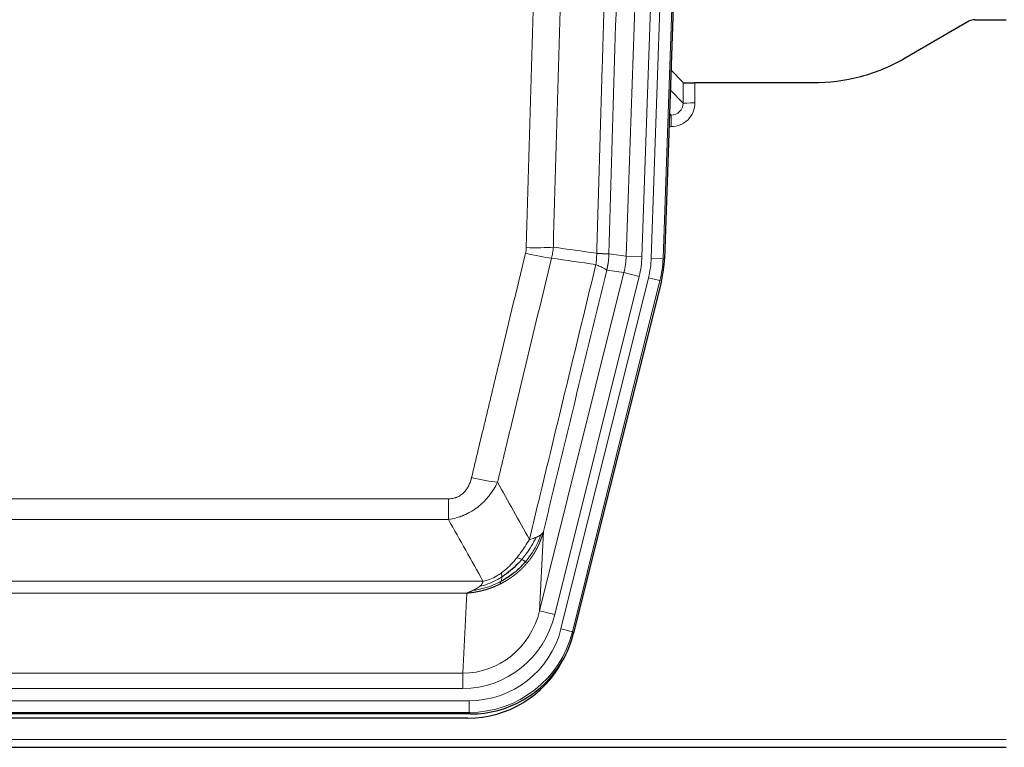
# Model space of a CAD drawing. Header units: inches. Extents: x 0 to 20790, y -12 to 14700.
# Tile 21 of 256: x 3312 to 3561, y 4835 to 5019. Entities that reach past the tile are written whole.
import ezdxf

# ---------------------------------------------------------------- set-up
doc = ezdxf.new("R2010")
doc.units = ezdxf.units.IN
doc.layers.add('1', color=7, linetype='Continuous', true_color=0xffffff)

msp = doc.modelspace()

# ---------------------------------------------------------------- linework, layer by layer
at = {"layer": '1', "color": 110, "linetype": 'Continuous', "lineweight": 13}
for p, q in [((3471.595, 4959.047), (3484.705, 5334.49)), ((3487.7, 5334.386), (3474.589, 4958.943)), ((3465.255, 4959.517), (3478.322, 5333.688)), ((3482.314, 5333.548), (3469.247, 4959.377)), ((3479.667, 4998.261), (3479.657, 5003.492)), ((3482.655, 5003.391), (3482.666, 4998.344)), ((3476.453, 5001.59), (3479.667, 4998.261)), ((3476.232, 4995.254), (3476.675, 4995.254)), ((3476.675, 4995.254), (3476.248, 4995.696)), ((3476.675, 4995.254), (3476.675, 4992.334)), ((3476.675, 4992.334), (3476.13, 4992.334)), ((3460.879, 4960.132), (3465.255, 4959.517)), ((3465.255, 4959.517), (3469.247, 4959.377)), ((3474.589, 4958.943), (3471.595, 4959.047)), ((3474.589, 4958.943), (3474.962, 4958.89)), ((3443.322, 4869.744), (3464.674, 4955.382)), ((3464.674, 4955.382), (3460.323, 4955.993)), ((3464.674, 4955.382), (3468.55, 4954.415)), ((3447.198, 4868.778), (3468.55, 4954.415)), ((3448.723, 4865.151), (3470.897, 4954.086)), ((3473.804, 4953.361), (3451.63, 4864.426)), ((3473.804, 4953.361), (3470.897, 4954.086)), ((3474.178, 4953.308), (3473.804, 4953.361)), ((3214.887, 4898.099), (3420.229, 4898.099)), ((3420.229, 4892.857), (3420.229, 4898.099)), ((3420.229, 4892.857), (3214.887, 4892.857)), ((3444.28, 4889.799), (3443.322, 4869.744)), ((3206.155, 4877.238), (3428.961, 4877.238)), ((3424.848, 4874.209), (3210.268, 4874.209)), ((3423.88, 4853.929), (3424.848, 4874.209)), ((3447.198, 4868.778), (3443.322, 4869.744)), ((3451.63, 4864.426), (3448.723, 4865.151)), ((3451.63, 4864.426), (3451.923, 4864.051)), ((3211.237, 4853.929), (3423.88, 4853.929)), ((3423.88, 4850.066), (3423.88, 4853.929)), ((3423.88, 4850.066), (3211.237, 4850.066)), ((3209.648, 4846.982), (3425.468, 4846.982)), ((3425.468, 4843.986), (3425.468, 4846.982)), ((3425.468, 4843.986), (3209.648, 4843.986)), ((3425.761, 4843.611), (3425.468, 4843.986)), ((3073.558, 4837.126), (3561.558, 4837.126))]:
    msp.add_line(p, q, dxfattribs=at)
at = {"layer": '1', "color": 2, "linetype": 'Continuous', "lineweight": 25}
for p, q in [((3488.08, 5334.536), (3474.962, 4958.89)), ((3552.102, 5019.004), (3535.937, 5009.661)), ((3553.601, 5019.406), (3561.558, 5019.406)), ((3479.657, 5003.492), (3476.629, 5006.627)), ((3512.558, 5003.391), (3482.655, 5003.391)), ((3474.178, 4953.308), (3451.923, 4864.051)), ((3425.761, 4843.611), (3209.355, 4843.611)), ((3425.17, 4842.568), (3209.946, 4842.568)), ((3073.558, 4835.178), (3561.558, 4835.178))]:
    msp.add_line(p, q, dxfattribs=at)
for centre, major_axis, ratio, start_param, end_param in [((3553.604, 5016.401), (0.923, -2.86), 0.9982885, 2.8298327, 3.3530369), ((3482.655, 5003.496), (3, 0), 0.0349646, 3.1753451, 4.712515), ((3447.942, 4959.842, 0), (-26.774, 3.763), 0.9986144, 3.0370169, 3.2461684), ((3425.703, 4870.648, 0), (-16.66, 21.323), 0.9977958, 3.5187977, 3.8037475), ((3425.144, 4869.585), (-16.639, 21.297), 0.9990195, 2.4788434, 3.5628372), ((3425.703, 4870.648, 0), (-16.66, 21.323), 0.9977958, 2.4794378, 3.5187977)]:
    msp.add_ellipse(centre, major_axis=major_axis, ratio=ratio, start_param=start_param, end_param=end_param, dxfattribs=at)
at = {"layer": '1', "color": 110, "linetype": 'Continuous', "lineweight": 13}
for centre, major_axis, ratio, start_param, end_param in [((3476.662, 4998.344), (3.237, -5.067), 0.9977321, 5.7157535, 7.2865499), ((3476.662, 4998.265), (1.726, -2.474), 0.9943829, 5.6754356, 7.2462319), ((3482.666, 4998.265), (-3, -0.006), 0.0261769, 4.7123351, 6.249505), ((3439.738, 4961.431), (-9.719, 2.353), 0.1107863, 1.5976112, 2.3432486), ((3439.925, 4962.836), (-9.996, 0.288), 0.1133347, 1.5740649, 2.3314742), ((3445.229, 4960.223), (19.844, -2.789), 0.9980617, 6.1786096, 6.387761), ((3445.229, 4960.223), (23.799, -3.345), 0.9986144, 6.1786096, 6.387761), ((3447.577, 4959.893, 0), (-23.799, 3.345), 0.9986144, 3.0370169, 3.2461684), ((3447.577, 4959.893), (26.766, -3.762), 0.9989218, 6.1786096, 6.387761), ((3426.076, 4904.856), (9.722, -2.342), 0.1329353, 4.744395, 5.4873531), ((3423.959, 4874.912), (-1.001, -20.961), 0.9530564, 0.0460885, 1.3674009), ((3423.959, 4874.912, 0), (-1.185, -24.82), 0.9658521, 0.0460885, 1.3674009), ((3425.417, 4871.015, 0), (-14.809, 18.954), 0.9977958, 2.4794378, 3.8037475), ((3425.417, 4871.015), (16.651, -21.313), 0.9982842, 5.6210305, 6.9453401)]:
    msp.add_ellipse(centre, major_axis=major_axis, ratio=ratio, start_param=start_param, end_param=end_param, dxfattribs=at)
for points, knots in [([(3457.789, 4960.262), (3457.845, 4962.196), (3457.901, 4964.129), (3458.013, 4967.997), (3458.182, 4973.798), (3458.577, 4987.339), (3458.921, 4998.952), (3459.614, 5022.185), (3460.554, 5053.184), (3462.013, 5099.748), (3463.017, 5130.834), (3463.591, 5148.333), (3463.655, 5150.277), (3463.783, 5154.166), (3463.975, 5160), (3464.427, 5173.613), (3464.818, 5185.283), (3465.147, 5195.01), (3465.213, 5196.955), (3465.345, 5200.846), (3465.543, 5206.682), (3466.008, 5220.299), (3466.411, 5231.97), (3467.222, 5255.311), (3468.32, 5286.429), (3469.447, 5317.541), (3470.019, 5333.096)], [0, 0, 0, 0, 0.015625, 0.015625, 0.03125, 0.0625, 0.125, 0.125, 0.25, 0.375, 0.5, 0.5, 0.515625, 0.515625, 0.53125, 0.5625, 0.625, 0.625, 0.640625, 0.640625, 0.65625, 0.6875, 0.75, 0.75, 0.875, 1, 1, 1, 1]), ([(3473.074, 5331.62), (3472.504, 5316.121), (3471.38, 5285.12), (3470.285, 5254.113), (3469.476, 5230.856), (3469.074, 5219.227), (3468.611, 5205.659), (3468.413, 5199.843), (3468.281, 5195.967), (3468.216, 5194.028), (3467.888, 5184.336), (3467.498, 5172.708), (3467.047, 5159.144), (3466.856, 5153.331), (3466.728, 5149.456), (3466.664, 5147.519), (3466.092, 5130.084), (3465.09, 5099.11), (3463.636, 5052.715), (3462.229, 5006.385), (3461.324, 4975.542), (3460.879, 4960.132)], [0, 0, 0, 0, 0.125, 0.25, 0.25, 0.3125, 0.34375, 0.359375, 0.359375, 0.375, 0.375, 0.4375, 0.46875, 0.484375, 0.484375, 0.5, 0.5, 0.625, 0.75, 0.875, 1, 1, 1, 1]), ([(3439.925, 4961.702), (3440.363, 4976.941), (3441.253, 5007.441), (3442.174, 5037.988), (3442.876, 5060.917), (3443.112, 5068.563), (3443.588, 5083.86), (3443.827, 5091.512), (3444.553, 5114.477), (3445.044, 5129.793), (3445.668, 5148.946), (3445.793, 5152.777), (3446.044, 5160.439), (3446.422, 5171.931), (3446.805, 5183.423), (3447.575, 5206.408), (3448.618, 5237.056), (3450.225, 5283.027), (3451.326, 5313.676), (3451.883, 5329.001)], [0, 0, 0, 0, 0.125, 0.25, 0.25, 0.3125, 0.3125, 0.375, 0.375, 0.5, 0.5, 0.53125, 0.53125, 0.5625, 0.625, 0.625, 0.75, 0.875, 1, 1, 1, 1]), ([(3458.767, 5328.657), (3458.209, 5313.352), (3457.107, 5282.741), (3455.497, 5236.827), (3454.453, 5206.218), (3453.682, 5183.261), (3453.298, 5171.783), (3452.92, 5160.305), (3452.668, 5152.653), (3452.543, 5148.827), (3451.918, 5129.697), (3451.426, 5114.4), (3450.7, 5091.465), (3450.46, 5083.822), (3449.984, 5068.544), (3449.747, 5060.908), (3449.044, 5038.008), (3448.122, 5007.498), (3447.231, 4977.036), (3446.793, 4961.817)], [0, 0, 0, 0, 0.125, 0.25, 0.375, 0.375, 0.4375, 0.46875, 0.46875, 0.5, 0.5, 0.625, 0.625, 0.6875, 0.6875, 0.75, 0.75, 0.875, 1, 1, 1, 1]), ([(3426.076, 4903.489), (3427.21, 4908.217), (3428.346, 4912.946), (3430.618, 4922.407), (3431.755, 4927.139), (3435.171, 4941.34), (3437.452, 4950.813), (3439.738, 4960.291)], [0, 0, 0, 0, 0.25, 0.25, 0.5, 0.5, 1, 1, 1, 1]), ([(3439.925, 4961.702), (3439.918, 4961.464), (3439.899, 4961.227), (3439.837, 4960.757), (3439.794, 4960.523), (3439.738, 4960.291)], [0, 0, 0, 0, 0.5, 0.5, 1, 1, 1, 1]), ([(3457.789, 4960.262), (3457.769, 4959.784), (3457.753, 4959.309), (3457.695, 4958.364), (3457.652, 4957.894), (3457.577, 4957.428)], [0, 0, 0, 0, 0.5, 0.5, 1, 1, 1, 1]), ([(3457.789, 4960.262), (3457.802, 4960.261), (3457.827, 4960.259), (3457.865, 4960.256), (3457.904, 4960.253), (3457.942, 4960.25), (3457.98, 4960.247), (3458.018, 4960.243), (3458.057, 4960.24), (3458.096, 4960.237), (3458.134, 4960.234), (3458.173, 4960.231), (3458.212, 4960.228), (3458.251, 4960.226), (3458.29, 4960.223), (3458.329, 4960.22), (3458.368, 4960.217), (3458.407, 4960.214), (3458.446, 4960.211), (3458.486, 4960.209), (3458.525, 4960.206), (3458.564, 4960.203), (3458.603, 4960.201), (3458.643, 4960.198), (3458.682, 4960.196), (3458.721, 4960.193), (3458.76, 4960.19), (3458.799, 4960.188), (3458.838, 4960.186), (3458.877, 4960.183), (3458.916, 4960.181), (3458.955, 4960.179), (3458.994, 4960.176), (3459.033, 4960.174), (3459.071, 4960.172), (3459.11, 4960.17), (3459.148, 4960.168), (3459.186, 4960.166), (3459.224, 4960.164), (3459.262, 4960.162), (3459.3, 4960.16), (3459.338, 4960.158), (3459.375, 4960.156), (3459.413, 4960.154), (3459.45, 4960.153), (3459.487, 4960.151), (3459.523, 4960.149), (3459.56, 4960.148), (3459.596, 4960.146), (3459.632, 4960.145), (3459.668, 4960.143), (3459.703, 4960.142), (3459.738, 4960.14), (3459.773, 4960.139), (3459.808, 4960.138), (3459.842, 4960.137), (3459.876, 4960.136), (3459.91, 4960.135), (3459.943, 4960.133), (3459.978, 4960.132), (3460.015, 4960.131), (3460.053, 4960.13), (3460.091, 4960.129), (3460.128, 4960.128), (3460.163, 4960.128), (3460.199, 4960.127), (3460.233, 4960.126), (3460.266, 4960.125), (3460.299, 4960.125), (3460.33, 4960.124), (3460.361, 4960.124), (3460.391, 4960.123), (3460.421, 4960.123), (3460.449, 4960.123), (3460.476, 4960.122), (3460.503, 4960.122), (3460.529, 4960.122), (3460.554, 4960.122), (3460.578, 4960.122), (3460.601, 4960.122), (3460.623, 4960.122), (3460.644, 4960.122), (3460.665, 4960.122), (3460.685, 4960.123), (3460.703, 4960.123), (3460.721, 4960.123), (3460.738, 4960.123), (3460.755, 4960.124), (3460.77, 4960.124), (3460.784, 4960.125), (3460.798, 4960.125), (3460.81, 4960.126), (3460.822, 4960.126), (3460.833, 4960.127), (3460.843, 4960.128), (3460.852, 4960.128), (3460.86, 4960.129), (3460.867, 4960.13), (3460.874, 4960.131), (3460.877, 4960.131), (3460.879, 4960.132)], [0, 0, 0, 0, 0.0069372, 0.0139334, 0.0209887, 0.028103, 0.0352764, 0.0425088, 0.0498003, 0.0571509, 0.0645605, 0.0720292, 0.0795569, 0.0871437, 0.0947896, 0.1024945, 0.1102584, 0.1180815, 0.1259636, 0.1339048, 0.141905, 0.1499643, 0.1580827, 0.1662601, 0.1744966, 0.1827922, 0.1911468, 0.1995605, 0.2080333, 0.2165651, 0.225156, 0.233806, 0.2425151, 0.2512832, 0.2601104, 0.2689967, 0.277942, 0.2869465, 0.29601, 0.3051325, 0.3143142, 0.3235549, 0.3328547, 0.3422136, 0.3516315, 0.3611085, 0.3706446, 0.3802398, 0.3898941, 0.3996074, 0.4093798, 0.4192113, 0.4291019, 0.4390515, 0.4490602, 0.459128, 0.4692549, 0.4794409, 0.4896859, 0.4999901, 0.5124905, 0.524991, 0.5374914, 0.5499918, 0.5624922, 0.5749926, 0.587493, 0.5999934, 0.6124937, 0.6249941, 0.6374944, 0.6499948, 0.6624951, 0.6749954, 0.6874957, 0.699996, 0.7124963, 0.7249966, 0.7374968, 0.7499971, 0.7624973, 0.7749976, 0.7874978, 0.799998, 0.8124982, 0.8249984, 0.8374986, 0.8499988, 0.8624989, 0.8749991, 0.8874992, 0.8999993, 0.9124995, 0.9249996, 0.9374997, 0.9499998, 0.9624998, 0.9749999, 0.9875, 1, 1, 1, 1]), ([(3460.879, 4960.132), (3460.878, 4960.119), (3460.877, 4960.072), (3460.874, 4959.969), (3460.867, 4959.803), (3460.855, 4959.574), (3460.836, 4959.28), (3460.808, 4958.924), (3460.766, 4958.505), (3460.722, 4958.147), (3460.684, 4957.871), (3460.658, 4957.7), (3460.632, 4957.533), (3460.605, 4957.371), (3460.578, 4957.213), (3460.55, 4957.06), (3460.522, 4956.911), (3460.494, 4956.767), (3460.465, 4956.627), (3460.436, 4956.492), (3460.408, 4956.361), (3460.379, 4956.234), (3460.351, 4956.112), (3460.332, 4956.033), (3460.323, 4955.993)], [0, 0, 0, 0, 0.0092499, 0.0337179, 0.073404, 0.128308, 0.1984299, 0.2837694, 0.3843264, 0.5001005, 0.5424888, 0.5838484, 0.6241794, 0.6634821, 0.7017567, 0.7390032, 0.7752221, 0.8104134, 0.8445775, 0.8777146, 0.909825, 0.9409091, 0.9709673, 1, 1, 1, 1]), ([(3446.334, 4959.017), (3444.046, 4949.552), (3441.762, 4940.092), (3438.342, 4925.911), (3437.204, 4921.186), (3434.928, 4911.738), (3433.792, 4907.015), (3432.656, 4902.294)], [0, 0, 0, 0, 0.5, 0.5, 0.75, 0.75, 1, 1, 1, 1]), ([(3440.724, 4887.785), (3442.121, 4893.579), (3443.521, 4899.376), (3446.323, 4910.974), (3447.726, 4916.776), (3451.94, 4934.187), (3454.755, 4945.803), (3457.577, 4957.428)], [0, 0, 0, 0, 0.25, 0.25, 0.5, 0.5, 1, 1, 1, 1]), ([(3457.577, 4957.428), (3457.986, 4957.236), (3458.359, 4957.062), (3459.017, 4956.751), (3459.303, 4956.615), (3459.774, 4956.378), (3459.96, 4956.277), (3460.224, 4956.111), (3460.301, 4956.044), (3460.323, 4955.993)], [0, 0, 0, 0, 0.25, 0.25, 0.5, 0.5, 0.75, 0.75, 1, 1, 1, 1]), ([(3460.323, 4955.993), (3457.637, 4944.945), (3454.957, 4933.905), (3450.946, 4917.356), (3449.611, 4911.841), (3446.943, 4900.817), (3445.611, 4895.307), (3444.28, 4889.799)], [0, 0, 0, 0, 0.5, 0.5, 0.75, 0.75, 1, 1, 1, 1]), ([(3426.076, 4903.489), (3426.055, 4903.402), (3426.033, 4903.314), (3425.987, 4903.14), (3425.963, 4903.053), (3425.888, 4902.794), (3425.833, 4902.623), (3425.715, 4902.285), (3425.652, 4902.118), (3425.515, 4901.788), (3425.442, 4901.625), (3425.285, 4901.304), (3425.201, 4901.146), (3425.065, 4900.912), (3425.019, 4900.835), (3424.922, 4900.682), (3424.872, 4900.606), (3424.719, 4900.382), (3424.611, 4900.238), (3424.383, 4899.959), (3424.263, 4899.825), (3424.073, 4899.632), (3423.976, 4899.538), (3423.875, 4899.446), (3423.807, 4899.386), (3423.773, 4899.357), (3423.598, 4899.211), (3423.454, 4899.102), (3423.007, 4898.8), (3422.69, 4898.63), (3422.27, 4898.461), (3422.185, 4898.429), (3422.012, 4898.369), (3421.925, 4898.342), (3421.663, 4898.267), (3421.487, 4898.226), (3421.132, 4898.161), (3420.954, 4898.138), (3420.593, 4898.106), (3420.412, 4898.099), (3420.229, 4898.099)], [0, 0, 0, 0, 0.03125, 0.03125, 0.0625, 0.0625, 0.125, 0.125, 0.1875, 0.1875, 0.25, 0.25, 0.3125, 0.3125, 0.34375, 0.34375, 0.375, 0.375, 0.4375, 0.4375, 0.5, 0.5, 0.53125, 0.546875, 0.546875, 0.5625, 0.5625, 0.625, 0.625, 0.75, 0.75, 0.78125, 0.78125, 0.8125, 0.8125, 0.875, 0.875, 0.9375, 0.9375, 1, 1, 1, 1]), ([(3432.656, 4902.294), (3432.359, 4901.683), (3432.032, 4901.091), (3431.32, 4899.947), (3430.933, 4899.395), (3430.305, 4898.599), (3430.033, 4898.274), (3429.748, 4897.958), (3429.632, 4897.832), (3429.574, 4897.77), (3429.399, 4897.584), (3429.28, 4897.462), (3428.678, 4896.861), (3428.169, 4896.412), (3427.496, 4895.891), (3427.36, 4895.789), (3427.153, 4895.638), (3427.083, 4895.589), (3426.944, 4895.491), (3426.874, 4895.443), (3426.522, 4895.204), (3426.235, 4895.023), (3425.359, 4894.509), (3424.754, 4894.205), (3424.05, 4893.908), (3423.972, 4893.875), (3423.814, 4893.811), (3423.735, 4893.78), (3423.497, 4893.689), (3423.338, 4893.63), (3422.858, 4893.463), (3422.535, 4893.363), (3421.56, 4893.093), (3420.9, 4892.954), (3420.229, 4892.857)], [0, 0, 0, 0, 0.125, 0.125, 0.25, 0.25, 0.3125, 0.328125, 0.328125, 0.34375, 0.34375, 0.375, 0.375, 0.5, 0.5, 0.53125, 0.53125, 0.546875, 0.546875, 0.5625, 0.5625, 0.625, 0.625, 0.75, 0.75, 0.765625, 0.765625, 0.78125, 0.78125, 0.8125, 0.8125, 0.875, 0.875, 1, 1, 1, 1]), ([(3444.28, 4889.799), (3444.274, 4889.776), (3444.262, 4889.731), (3444.244, 4889.662), (3444.226, 4889.594), (3444.208, 4889.526), (3444.189, 4889.459), (3444.17, 4889.392), (3444.151, 4889.325), (3444.132, 4889.258), (3444.113, 4889.192), (3444.093, 4889.126), (3444.074, 4889.06), (3444.054, 4888.995), (3444.034, 4888.929), (3444.014, 4888.865), (3443.994, 4888.8), (3443.973, 4888.736), (3443.953, 4888.672), (3443.932, 4888.608), (3443.911, 4888.545), (3443.89, 4888.482), (3443.869, 4888.419), (3443.848, 4888.356), (3443.827, 4888.294), (3443.805, 4888.232), (3443.784, 4888.171), (3443.762, 4888.109), (3443.74, 4888.048), (3443.718, 4887.988), (3443.696, 4887.927), (3443.674, 4887.867), (3443.651, 4887.807), (3443.629, 4887.748), (3443.607, 4887.688), (3443.584, 4887.629), (3443.561, 4887.571), (3443.538, 4887.512), (3443.515, 4887.454), (3443.492, 4887.396), (3443.469, 4887.339), (3443.446, 4887.282), (3443.423, 4887.225), (3443.399, 4887.168), (3443.376, 4887.112), (3443.352, 4887.056), (3443.329, 4887), (3443.305, 4886.944), (3443.281, 4886.889), (3443.257, 4886.834), (3443.233, 4886.78), (3443.209, 4886.725), (3443.185, 4886.671), (3443.161, 4886.618), (3443.137, 4886.564), (3443.113, 4886.511), (3443.088, 4886.458), (3443.064, 4886.405), (3443.04, 4886.353), (3443.015, 4886.301), (3442.991, 4886.249), (3442.966, 4886.198), (3442.942, 4886.147), (3442.917, 4886.096), (3442.892, 4886.045), (3442.868, 4885.995), (3442.843, 4885.945), (3442.818, 4885.895), (3442.793, 4885.845), (3442.768, 4885.796), (3442.743, 4885.747), (3442.719, 4885.698), (3442.694, 4885.65), (3442.669, 4885.602), (3442.644, 4885.554), (3442.619, 4885.507), (3442.594, 4885.459), (3442.569, 4885.412), (3442.544, 4885.366), (3442.519, 4885.319), (3442.493, 4885.273), (3442.468, 4885.227), (3442.443, 4885.181), (3442.418, 4885.136), (3442.393, 4885.091), (3442.368, 4885.046), (3442.343, 4885.001), (3442.318, 4884.957), (3442.293, 4884.913), (3442.268, 4884.869), (3442.243, 4884.826), (3442.218, 4884.783), (3442.193, 4884.74), (3442.168, 4884.697), (3442.143, 4884.655), (3442.118, 4884.613), (3442.093, 4884.571), (3442.068, 4884.529), (3442.043, 4884.488), (3442.018, 4884.447), (3441.993, 4884.406), (3441.968, 4884.365), (3441.943, 4884.325), (3441.919, 4884.285), (3441.894, 4884.245), (3441.869, 4884.206), (3441.844, 4884.166), (3441.82, 4884.127), (3441.795, 4884.088), (3441.771, 4884.05), (3441.746, 4884.012), (3441.722, 4883.974), (3441.697, 4883.936), (3441.673, 4883.898), (3441.648, 4883.861), (3441.624, 4883.824), (3441.6, 4883.788), (3441.576, 4883.751), (3441.552, 4883.715), (3441.527, 4883.679), (3441.503, 4883.643), (3441.479, 4883.608), (3441.456, 4883.572), (3441.432, 4883.537), (3441.408, 4883.503), (3441.384, 4883.468), (3441.36, 4883.434), (3441.337, 4883.4), (3441.313, 4883.366), (3441.29, 4883.333), (3441.266, 4883.299), (3441.243, 4883.266), (3441.22, 4883.233), (3441.197, 4883.201), (3441.174, 4883.169), (3441.151, 4883.136), (3441.128, 4883.105), (3441.105, 4883.073), (3441.082, 4883.042), (3441.059, 4883.011), (3441.037, 4882.98), (3441.014, 4882.949), (3440.992, 4882.918), (3440.969, 4882.888), (3440.947, 4882.858), (3440.925, 4882.829), (3440.903, 4882.799), (3440.881, 4882.77), (3440.859, 4882.741), (3440.837, 4882.712), (3440.815, 4882.683), (3440.793, 4882.655), (3440.772, 4882.627), (3440.75, 4882.599), (3440.729, 4882.571), (3440.708, 4882.544), (3440.687, 4882.517), (3440.666, 4882.49), (3440.645, 4882.463), (3440.624, 4882.436), (3440.603, 4882.41), (3440.582, 4882.384), (3440.562, 4882.358), (3440.541, 4882.332), (3440.521, 4882.307), (3440.501, 4882.281), (3440.481, 4882.256), (3440.461, 4882.231), (3440.441, 4882.207), (3440.421, 4882.183), (3440.401, 4882.158), (3440.382, 4882.134), (3440.362, 4882.111), (3440.343, 4882.087), (3440.324, 4882.064), (3440.305, 4882.041), (3440.286, 4882.018), (3440.267, 4881.995), (3440.255, 4881.98), (3440.248, 4881.973)], [0, 0, 0, 0, 0.0080212, 0.0160154, 0.0239827, 0.0319231, 0.0398365, 0.0477229, 0.0555824, 0.0634149, 0.0712205, 0.0789992, 0.0867509, 0.0944756, 0.1021734, 0.1098443, 0.1174881, 0.1251051, 0.1326951, 0.1402581, 0.1477942, 0.1553034, 0.1627856, 0.1702408, 0.1776691, 0.1850704, 0.1924448, 0.1997923, 0.2071128, 0.2144063, 0.2216729, 0.2289126, 0.2361253, 0.243311, 0.2504698, 0.2576016, 0.2647065, 0.2717845, 0.2788355, 0.2858595, 0.2928566, 0.2998268, 0.30677, 0.3136862, 0.3205755, 0.3274379, 0.3342733, 0.3410817, 0.3478632, 0.3546178, 0.3613454, 0.3680461, 0.3747198, 0.3813665, 0.3879863, 0.3945792, 0.4011451, 0.4076841, 0.4141961, 0.4206811, 0.4271393, 0.4335704, 0.4399746, 0.4463519, 0.4527022, 0.4590256, 0.465322, 0.4715915, 0.477834, 0.4840496, 0.4902382, 0.4963999, 0.5025346, 0.5086424, 0.5147232, 0.5207771, 0.526804, 0.532804, 0.5387771, 0.5447232, 0.5506423, 0.5565345, 0.5623997, 0.568238, 0.5740494, 0.5798338, 0.5855912, 0.5913217, 0.5970253, 0.6027019, 0.6083515, 0.6139742, 0.61957, 0.6251388, 0.6306807, 0.6361956, 0.6416836, 0.6471446, 0.6525787, 0.6579858, 0.663366, 0.6687192, 0.6740455, 0.6793448, 0.6846172, 0.6898627, 0.6950812, 0.7002727, 0.7054373, 0.710575, 0.7156857, 0.7207694, 0.7258262, 0.7308561, 0.735859, 0.740835, 0.745784, 0.7507061, 0.7556012, 0.7604694, 0.7653107, 0.7701249, 0.7749123, 0.7796727, 0.7844061, 0.7891127, 0.7937922, 0.7984448, 0.8030705, 0.8076692, 0.812241, 0.8167858, 0.8213037, 0.8257947, 0.8302587, 0.8346957, 0.8391058, 0.843489, 0.8478452, 0.8521745, 0.8564768, 0.8607522, 0.8650006, 0.8692221, 0.8734166, 0.8775842, 0.8817249, 0.8858386, 0.8899254, 0.8939852, 0.8980181, 0.902024, 0.906003, 0.909955, 0.9138802, 0.9177783, 0.9216495, 0.9254938, 0.9293111, 0.9331015, 0.936865, 0.9406015, 0.944311, 0.9479937, 0.9516493, 0.9552781, 0.9588799, 0.9624547, 0.9660026, 0.9695236, 0.9730176, 0.9764847, 0.9799249, 0.9833381, 0.9867243, 0.9900837, 0.993416, 0.9967215, 1, 1, 1, 1]), ([(3444.28, 4889.799), (3444.196, 4889.59), (3444.054, 4889.391), (3443.791, 4889.139), (3443.719, 4889.077), (3443.641, 4889.016)], [0, 0, 0, 0, 0.75, 0.75, 1, 1, 1, 1]), ([(3440.724, 4887.785), (3440.03, 4886.645), (3439.264, 4885.456), (3438.137, 4883.926), (3437.847, 4883.549), (3437.548, 4883.178)], [0, 0, 0, 0, 0.75, 0.75, 1, 1, 1, 1]), ([(3442.431, 4888.344), (3441.732, 4886.879), (3440.861, 4885.424), (3439.501, 4883.606), (3439.144, 4883.161), (3438.772, 4882.73)], [0, 0, 0, 0, 0.75, 0.75, 1, 1, 1, 1]), ([(3443.641, 4889.016), (3443.029, 4887.204), (3442.133, 4885.425), (3440.603, 4883.242), (3440.193, 4882.713), (3439.758, 4882.202)], [0, 0, 0, 0, 0.75, 0.75, 1, 1, 1, 1]), ([(3442.431, 4888.344), (3442.308, 4888.293), (3442.18, 4888.243), (3441.847, 4888.121), (3441.637, 4888.05), (3441.195, 4887.914), (3440.964, 4887.848), (3440.724, 4887.785)], [0, 0, 0, 0, 0.25, 0.25, 0.625, 0.625, 1, 1, 1, 1]), ([(3443.641, 4889.016), (3443.602, 4888.986), (3443.562, 4888.956), (3443.394, 4888.837), (3443.255, 4888.75), (3442.952, 4888.582), (3442.787, 4888.501), (3442.552, 4888.396), (3442.492, 4888.37), (3442.431, 4888.344)], [0, 0, 0, 0, 0.125, 0.125, 0.5, 0.5, 0.875, 0.875, 1, 1, 1, 1]), ([(3437.548, 4883.178), (3437.399, 4882.993), (3437.247, 4882.81), (3436.633, 4882.087), (3436.153, 4881.565), (3435.159, 4880.584), (3434.645, 4880.125), (3433.938, 4879.566), (3433.759, 4879.431), (3433.579, 4879.3)], [0, 0, 0, 0, 0.125, 0.125, 0.5, 0.5, 0.875, 0.875, 1, 1, 1, 1]), ([(3438.772, 4882.73), (3438.674, 4882.778), (3438.572, 4882.826), (3438.315, 4882.94), (3438.158, 4883.004), (3437.847, 4883.11), (3437.694, 4883.153), (3437.548, 4883.178)], [0, 0, 0, 0, 0.25, 0.25, 0.625, 0.625, 1, 1, 1, 1]), ([(3439.758, 4882.202), (3439.727, 4882.22), (3439.695, 4882.238), (3439.561, 4882.312), (3439.448, 4882.375), (3439.198, 4882.511), (3439.062, 4882.584), (3438.87, 4882.681), (3438.822, 4882.705), (3438.772, 4882.73)], [0, 0, 0, 0, 0.125, 0.125, 0.5, 0.5, 0.875, 0.875, 1, 1, 1, 1]), ([(3440.248, 4881.973), (3440.234, 4881.955), (3440.204, 4881.92), (3440.16, 4881.867), (3440.116, 4881.815), (3440.071, 4881.763), (3440.027, 4881.711), (3439.982, 4881.66), (3439.937, 4881.608), (3439.893, 4881.557), (3439.848, 4881.506), (3439.803, 4881.456), (3439.758, 4881.405), (3439.712, 4881.355), (3439.667, 4881.305), (3439.622, 4881.255), (3439.576, 4881.205), (3439.53, 4881.156), (3439.485, 4881.107), (3439.439, 4881.058), (3439.393, 4881.009), (3439.347, 4880.961), (3439.301, 4880.912), (3439.255, 4880.864), (3439.209, 4880.816), (3439.162, 4880.769), (3439.116, 4880.721), (3439.069, 4880.674), (3439.023, 4880.627), (3438.976, 4880.58), (3438.93, 4880.534), (3438.883, 4880.488), (3438.836, 4880.442), (3438.789, 4880.396), (3438.742, 4880.35), (3438.695, 4880.305), (3438.648, 4880.259), (3438.601, 4880.214), (3438.553, 4880.169), (3438.506, 4880.125), (3438.459, 4880.08), (3438.411, 4880.036), (3438.364, 4879.992), (3438.316, 4879.949), (3438.269, 4879.905), (3438.221, 4879.862), (3438.173, 4879.819), (3438.125, 4879.776), (3438.077, 4879.733), (3438.03, 4879.691), (3437.982, 4879.648), (3437.934, 4879.606), (3437.885, 4879.565), (3437.837, 4879.523), (3437.789, 4879.482), (3437.741, 4879.44), (3437.693, 4879.399), (3437.644, 4879.359), (3437.596, 4879.318), (3437.548, 4879.278), (3437.499, 4879.238), (3437.451, 4879.198), (3437.402, 4879.158), (3437.354, 4879.118), (3437.305, 4879.079), (3437.257, 4879.04), (3437.208, 4879.001), (3437.159, 4878.962), (3437.111, 4878.924), (3437.062, 4878.886), (3437.013, 4878.848), (3436.964, 4878.81), (3436.916, 4878.772), (3436.867, 4878.734), (3436.818, 4878.697), (3436.769, 4878.66), (3436.72, 4878.623), (3436.671, 4878.587), (3436.622, 4878.55), (3436.573, 4878.514), (3436.524, 4878.478), (3436.475, 4878.442), (3436.426, 4878.406), (3436.377, 4878.371), (3436.328, 4878.335), (3436.279, 4878.3), (3436.23, 4878.266), (3436.181, 4878.231), (3436.132, 4878.196), (3436.082, 4878.162), (3436.033, 4878.128), (3435.984, 4878.094), (3435.935, 4878.06), (3435.886, 4878.027), (3435.837, 4877.994), (3435.788, 4877.96), (3435.738, 4877.927), (3435.689, 4877.895), (3435.64, 4877.862), (3435.591, 4877.83), (3435.542, 4877.798), (3435.492, 4877.766), (3435.443, 4877.734), (3435.394, 4877.702), (3435.345, 4877.671), (3435.296, 4877.64), (3435.247, 4877.609), (3435.197, 4877.578), (3435.148, 4877.547), (3435.099, 4877.517), (3435.05, 4877.486), (3435.001, 4877.456), (3434.952, 4877.426), (3434.903, 4877.396), (3434.854, 4877.367), (3434.804, 4877.337), (3434.755, 4877.308), (3434.706, 4877.279), (3434.657, 4877.25), (3434.608, 4877.222), (3434.559, 4877.193), (3434.51, 4877.165), (3434.461, 4877.137), (3434.412, 4877.109), (3434.363, 4877.081), (3434.315, 4877.053), (3434.266, 4877.026), (3434.217, 4876.999), (3434.168, 4876.972), (3434.119, 4876.945), (3434.07, 4876.918), (3434.022, 4876.892), (3433.973, 4876.865), (3433.924, 4876.839), (3433.876, 4876.813), (3433.827, 4876.787), (3433.778, 4876.761), (3433.73, 4876.736), (3433.681, 4876.711), (3433.633, 4876.685), (3433.584, 4876.66), (3433.536, 4876.636), (3433.487, 4876.611), (3433.439, 4876.586), (3433.39, 4876.562), (3433.342, 4876.538), (3433.294, 4876.514), (3433.262, 4876.498), (3433.246, 4876.49)], [0, 0, 0, 0, 0.0076941, 0.0153765, 0.0230472, 0.0307061, 0.0383534, 0.045989, 0.0536129, 0.061225, 0.0688255, 0.0764143, 0.0839914, 0.0915567, 0.0991104, 0.1066524, 0.1141827, 0.1217013, 0.1292082, 0.1367034, 0.1441869, 0.1516588, 0.1591189, 0.1665674, 0.1740041, 0.1814292, 0.1888426, 0.1962444, 0.2036344, 0.2110128, 0.2183794, 0.2257344, 0.2330778, 0.2404094, 0.2477294, 0.2550377, 0.2623343, 0.2696193, 0.2768926, 0.2841542, 0.2914041, 0.2986424, 0.305869, 0.313084, 0.3202872, 0.3274789, 0.3346588, 0.3418271, 0.3489838, 0.3561287, 0.3632621, 0.3703837, 0.3774937, 0.3845921, 0.3916788, 0.3987539, 0.4058173, 0.412869, 0.4199092, 0.4269376, 0.4339544, 0.4409596, 0.4479532, 0.454935, 0.4619053, 0.4688639, 0.4758109, 0.4827462, 0.4896699, 0.496582, 0.5034825, 0.5103713, 0.5172485, 0.524114, 0.5309679, 0.5378102, 0.5446409, 0.55146, 0.5582674, 0.5650632, 0.5718474, 0.57862, 0.5853809, 0.5921303, 0.598868, 0.6055941, 0.6123087, 0.6190116, 0.6257029, 0.6323825, 0.6390506, 0.6457071, 0.652352, 0.6589853, 0.665607, 0.672217, 0.6788155, 0.6854024, 0.6919777, 0.6985414, 0.7050935, 0.7116341, 0.718163, 0.7246804, 0.7311862, 0.7376804, 0.744163, 0.750634, 0.7570935, 0.7635413, 0.7699776, 0.7764024, 0.7828155, 0.7892171, 0.7956072, 0.8019856, 0.8083525, 0.8147079, 0.8210516, 0.8273839, 0.8337045, 0.8400136, 0.8463112, 0.8525972, 0.8588716, 0.8651345, 0.8713859, 0.8776257, 0.8838539, 0.8900706, 0.8962758, 0.9024695, 0.9086516, 0.9148221, 0.9209812, 0.9271287, 0.9332646, 0.9393891, 0.945502, 0.9516034, 0.9576933, 0.9637717, 0.9698385, 0.9758938, 0.9819376, 0.9879699, 0.9939907, 1, 1, 1, 1]), ([(3440.248, 4881.973), (3440.177, 4881.985), (3440.078, 4882.03), (3439.876, 4882.137), (3439.82, 4882.168), (3439.758, 4882.202)], [0, 0, 0, 0, 0.75, 0.75, 1, 1, 1, 1]), ([(3433.729, 4878.318), (3433.271, 4878.026), (3432.808, 4877.755), (3430.937, 4876.761), (3429.501, 4876.22), (3428.09, 4875.9)], [0, 0, 0, 0, 0.25, 0.25, 1, 1, 1, 1]), ([(3433.579, 4879.3), (3433.218, 4879.039), (3432.851, 4878.797), (3431.357, 4877.916), (3430.181, 4877.452), (3428.961, 4877.238)], [0, 0, 0, 0, 0.25, 0.25, 1, 1, 1, 1]), ([(3433.56, 4877.202), (3433.572, 4877.242), (3433.584, 4877.284), (3433.629, 4877.453), (3433.658, 4877.589), (3433.701, 4877.874), (3433.716, 4878.022), (3433.726, 4878.22), (3433.728, 4878.269), (3433.729, 4878.318)], [0, 0, 0, 0, 0.125, 0.125, 0.5, 0.5, 0.875, 0.875, 1, 1, 1, 1]), ([(3433.729, 4878.318), (3433.731, 4878.416), (3433.729, 4878.513), (3433.716, 4878.748), (3433.7, 4878.881), (3433.651, 4879.118), (3433.619, 4879.221), (3433.579, 4879.3)], [0, 0, 0, 0, 0.25, 0.25, 0.625, 0.625, 1, 1, 1, 1]), ([(3433.246, 4876.49), (3433.224, 4876.479), (3433.181, 4876.458), (3433.116, 4876.426), (3433.051, 4876.395), (3432.986, 4876.364), (3432.921, 4876.333), (3432.855, 4876.302), (3432.79, 4876.272), (3432.725, 4876.242), (3432.66, 4876.212), (3432.595, 4876.182), (3432.53, 4876.153), (3432.465, 4876.123), (3432.399, 4876.094), (3432.334, 4876.066), (3432.269, 4876.037), (3432.204, 4876.009), (3432.139, 4875.981), (3432.073, 4875.953), (3432.008, 4875.926), (3431.943, 4875.899), (3431.878, 4875.872), (3431.812, 4875.845), (3431.747, 4875.818), (3431.682, 4875.792), (3431.617, 4875.766), (3431.551, 4875.74), (3431.486, 4875.714), (3431.421, 4875.689), (3431.356, 4875.664), (3431.29, 4875.639), (3431.225, 4875.614), (3431.16, 4875.59), (3431.095, 4875.566), (3431.03, 4875.542), (3430.965, 4875.518), (3430.899, 4875.495), (3430.834, 4875.471), (3430.769, 4875.448), (3430.704, 4875.425), (3430.639, 4875.403), (3430.574, 4875.381), (3430.509, 4875.358), (3430.444, 4875.336), (3430.379, 4875.315), (3430.314, 4875.293), (3430.249, 4875.272), (3430.184, 4875.251), (3430.119, 4875.23), (3430.054, 4875.21), (3429.989, 4875.189), (3429.925, 4875.169), (3429.86, 4875.149), (3429.795, 4875.13), (3429.73, 4875.11), (3429.666, 4875.091), (3429.601, 4875.072), (3429.536, 4875.053), (3429.472, 4875.035), (3429.407, 4875.016), (3429.343, 4874.998), (3429.278, 4874.98), (3429.214, 4874.962), (3429.149, 4874.945), (3429.085, 4874.928), (3429.021, 4874.91), (3428.957, 4874.894), (3428.892, 4874.877), (3428.828, 4874.86), (3428.764, 4874.844), (3428.7, 4874.828), (3428.636, 4874.812), (3428.572, 4874.797), (3428.508, 4874.781), (3428.444, 4874.766), (3428.38, 4874.751), (3428.316, 4874.736), (3428.253, 4874.722), (3428.189, 4874.707), (3428.125, 4874.693), (3428.062, 4874.679), (3427.998, 4874.665), (3427.935, 4874.651), (3427.871, 4874.638), (3427.808, 4874.625), (3427.745, 4874.612), (3427.681, 4874.599), (3427.618, 4874.586), (3427.555, 4874.574), (3427.492, 4874.562), (3427.429, 4874.55), (3427.366, 4874.538), (3427.303, 4874.526), (3427.24, 4874.515), (3427.178, 4874.503), (3427.115, 4874.492), (3427.052, 4874.481), (3426.99, 4874.471), (3426.927, 4874.46), (3426.865, 4874.45), (3426.803, 4874.44), (3426.74, 4874.43), (3426.678, 4874.42), (3426.616, 4874.41), (3426.554, 4874.401), (3426.492, 4874.392), (3426.43, 4874.383), (3426.368, 4874.374), (3426.306, 4874.365), (3426.245, 4874.357), (3426.183, 4874.348), (3426.122, 4874.34), (3426.06, 4874.332), (3425.999, 4874.324), (3425.937, 4874.317), (3425.876, 4874.309), (3425.815, 4874.302), (3425.754, 4874.295), (3425.693, 4874.288), (3425.632, 4874.281), (3425.571, 4874.275), (3425.511, 4874.268), (3425.45, 4874.262), (3425.389, 4874.256), (3425.329, 4874.25), (3425.268, 4874.244), (3425.208, 4874.239), (3425.148, 4874.233), (3425.088, 4874.228), (3425.028, 4874.223), (3424.968, 4874.218), (3424.908, 4874.213), (3424.868, 4874.21), (3424.848, 4874.209)], [0, 0, 0, 0, 0.0081592, 0.0163092, 0.0244501, 0.0325819, 0.0407045, 0.0488181, 0.0569225, 0.0650178, 0.0731041, 0.0811812, 0.0892493, 0.0973083, 0.1053581, 0.113399, 0.1214307, 0.1294534, 0.137467, 0.1454716, 0.1534671, 0.1614536, 0.169431, 0.1773994, 0.1853588, 0.1933091, 0.2012504, 0.2091827, 0.217106, 0.2250203, 0.2329256, 0.2408219, 0.2487092, 0.2565875, 0.2644568, 0.2723172, 0.2801686, 0.288011, 0.2958444, 0.303669, 0.3114845, 0.3192911, 0.3270888, 0.3348775, 0.3426574, 0.3504282, 0.3581902, 0.3659433, 0.3736874, 0.3814227, 0.389149, 0.3968665, 0.4045751, 0.4122748, 0.4199656, 0.4276476, 0.4353206, 0.4429849, 0.4506403, 0.4582868, 0.4659245, 0.4735534, 0.4811734, 0.4887846, 0.496387, 0.5039805, 0.5115653, 0.5191413, 0.5267084, 0.5342668, 0.5418164, 0.5493572, 0.5568893, 0.5644125, 0.5719271, 0.5794328, 0.5869298, 0.5944181, 0.6018976, 0.6093684, 0.6168305, 0.6242839, 0.6317285, 0.6391644, 0.6465917, 0.6540102, 0.6614201, 0.6688212, 0.6762137, 0.6835975, 0.6909727, 0.6983392, 0.705697, 0.7130462, 0.7203868, 0.7277187, 0.735042, 0.7423567, 0.7496628, 0.7569603, 0.7642491, 0.7715294, 0.7788011, 0.7860642, 0.7933187, 0.8005646, 0.807802, 0.8150309, 0.8222512, 0.8294629, 0.8366661, 0.8438608, 0.851047, 0.8582246, 0.8653938, 0.8725544, 0.8797065, 0.8868502, 0.8939854, 0.9011121, 0.9082303, 0.9153401, 0.9224414, 0.9295343, 0.9366187, 0.9436947, 0.9507623, 0.9578214, 0.9648722, 0.9719145, 0.9789485, 0.985974, 0.9929912, 1, 1, 1, 1]), ([(3424.848, 4874.209), (3424.853, 4874.211), (3424.864, 4874.215), (3424.88, 4874.222), (3424.897, 4874.23), (3424.914, 4874.237), (3424.931, 4874.244), (3424.949, 4874.252), (3424.967, 4874.259), (3424.986, 4874.267), (3425.005, 4874.275), (3425.024, 4874.283), (3425.044, 4874.292), (3425.064, 4874.3), (3425.085, 4874.309), (3425.106, 4874.318), (3425.127, 4874.327), (3425.149, 4874.336), (3425.171, 4874.345), (3425.194, 4874.354), (3425.217, 4874.364), (3425.24, 4874.374), (3425.264, 4874.384), (3425.288, 4874.394), (3425.313, 4874.404), (3425.338, 4874.415), (3425.363, 4874.426), (3425.389, 4874.436), (3425.415, 4874.448), (3425.441, 4874.459), (3425.468, 4874.47), (3425.495, 4874.482), (3425.523, 4874.494), (3425.551, 4874.506), (3425.58, 4874.518), (3425.608, 4874.531), (3425.638, 4874.544), (3425.667, 4874.556), (3425.697, 4874.57), (3425.728, 4874.583), (3425.759, 4874.597), (3425.79, 4874.61), (3425.821, 4874.624), (3425.853, 4874.639), (3425.886, 4874.653), (3425.919, 4874.668), (3425.952, 4874.683), (3425.985, 4874.698), (3426.019, 4874.713), (3426.054, 4874.729), (3426.088, 4874.745), (3426.124, 4874.761), (3426.159, 4874.778), (3426.195, 4874.794), (3426.231, 4874.811), (3426.268, 4874.829), (3426.305, 4874.846), (3426.343, 4874.864), (3426.381, 4874.882), (3426.406, 4874.894), (3426.419, 4874.9)], [0, 0, 0, 0, 0.0121901, 0.0245516, 0.0370849, 0.0497905, 0.0626689, 0.0757204, 0.0889455, 0.1023447, 0.1159182, 0.1296666, 0.14359, 0.1576889, 0.1719636, 0.1864145, 0.2010418, 0.2158458, 0.2308268, 0.2459852, 0.261321, 0.2768347, 0.2925265, 0.3083966, 0.3244452, 0.3406727, 0.357079, 0.3736646, 0.3904296, 0.4073742, 0.4244986, 0.4418029, 0.4592875, 0.4769523, 0.4947976, 0.5128236, 0.5310305, 0.5494183, 0.5679872, 0.5867374, 0.605669, 0.6247822, 0.644077, 0.6635537, 0.6832123, 0.7030529, 0.7230758, 0.7432809, 0.7636685, 0.7842385, 0.8049912, 0.8259267, 0.8470449, 0.8683461, 0.8898303, 0.9114976, 0.9333482, 0.955382, 0.9775993, 1, 1, 1, 1]), ([(3433.56, 4877.202), (3432.982, 4876.892), (3432.395, 4876.611), (3430.021, 4875.605), (3428.191, 4875.123), (3426.419, 4874.9)], [0, 0, 0, 0, 0.25, 0.25, 1, 1, 1, 1]), ([(3426.419, 4874.9), (3426.433, 4874.907), (3426.461, 4874.92), (3426.503, 4874.94), (3426.543, 4874.96), (3426.583, 4874.98), (3426.621, 4874.999), (3426.659, 4875.018), (3426.695, 4875.036), (3426.73, 4875.054), (3426.764, 4875.072), (3426.798, 4875.089), (3426.83, 4875.105), (3426.861, 4875.122), (3426.891, 4875.137), (3426.92, 4875.153), (3426.948, 4875.167), (3426.974, 4875.182), (3427, 4875.196), (3427.025, 4875.209), (3427.049, 4875.222), (3427.071, 4875.234), (3427.093, 4875.246), (3427.113, 4875.257), (3427.133, 4875.268), (3427.151, 4875.278), (3427.168, 4875.288), (3427.185, 4875.297), (3427.2, 4875.305), (3427.214, 4875.313), (3427.227, 4875.321), (3427.239, 4875.328), (3427.25, 4875.334), (3427.26, 4875.34), (3427.269, 4875.345), (3427.277, 4875.349), (3427.284, 4875.353), (3427.29, 4875.356), (3427.294, 4875.359), (3427.307, 4875.366), (3427.327, 4875.378), (3427.356, 4875.396), (3427.385, 4875.413), (3427.413, 4875.43), (3427.441, 4875.447), (3427.469, 4875.464), (3427.496, 4875.481), (3427.523, 4875.498), (3427.55, 4875.515), (3427.576, 4875.532), (3427.602, 4875.548), (3427.628, 4875.565), (3427.653, 4875.582), (3427.678, 4875.598), (3427.703, 4875.615), (3427.727, 4875.631), (3427.751, 4875.648), (3427.775, 4875.664), (3427.798, 4875.68), (3427.821, 4875.697), (3427.844, 4875.713), (3427.866, 4875.729), (3427.888, 4875.745), (3427.91, 4875.761), (3427.931, 4875.776), (3427.952, 4875.792), (3427.973, 4875.808), (3427.993, 4875.823), (3428.013, 4875.839), (3428.033, 4875.854), (3428.052, 4875.87), (3428.071, 4875.885), (3428.084, 4875.895), (3428.09, 4875.9)], [0, 0, 0, 0, 0.0247661, 0.0489206, 0.0724636, 0.0953949, 0.1177147, 0.1394229, 0.1605195, 0.1810045, 0.2008779, 0.2201398, 0.23879, 0.2568287, 0.2742558, 0.2910713, 0.3072753, 0.3228676, 0.3378484, 0.3522176, 0.3659752, 0.3791212, 0.3916556, 0.4035785, 0.4148897, 0.4255894, 0.4356775, 0.445154, 0.454019, 0.4622723, 0.4699141, 0.4769443, 0.4833629, 0.48917, 0.4943654, 0.4989493, 0.5029216, 0.5062824, 0.5090316, 0.5111692, 0.5284651, 0.5456049, 0.5625886, 0.5794163, 0.5960881, 0.612604, 0.6289642, 0.6451687, 0.6612176, 0.6771111, 0.6928491, 0.7084319, 0.7238594, 0.7391318, 0.7542492, 0.7692118, 0.7840195, 0.7986726, 0.8131712, 0.8275153, 0.8417051, 0.8557408, 0.8696224, 0.8833501, 0.8969241, 0.9103445, 0.9236114, 0.936725, 0.9496856, 0.9624932, 0.975148, 0.9876502, 1, 1, 1, 1]), ([(3428.09, 4875.9), (3428.098, 4875.907), (3428.114, 4875.92), (3428.138, 4875.94), (3428.161, 4875.959), (3428.184, 4875.979), (3428.207, 4875.999), (3428.229, 4876.019), (3428.251, 4876.039), (3428.273, 4876.059), (3428.294, 4876.079), (3428.315, 4876.099), (3428.335, 4876.118), (3428.356, 4876.139), (3428.376, 4876.159), (3428.395, 4876.179), (3428.415, 4876.199), (3428.434, 4876.219), (3428.452, 4876.239), (3428.471, 4876.259), (3428.489, 4876.279), (3428.506, 4876.3), (3428.524, 4876.32), (3428.541, 4876.34), (3428.557, 4876.36), (3428.574, 4876.381), (3428.59, 4876.401), (3428.605, 4876.421), (3428.621, 4876.442), (3428.636, 4876.462), (3428.65, 4876.482), (3428.665, 4876.503), (3428.679, 4876.523), (3428.693, 4876.543), (3428.706, 4876.564), (3428.719, 4876.584), (3428.732, 4876.605), (3428.744, 4876.625), (3428.756, 4876.645), (3428.768, 4876.666), (3428.779, 4876.686), (3428.79, 4876.707), (3428.801, 4876.727), (3428.811, 4876.748), (3428.821, 4876.768), (3428.831, 4876.789), (3428.84, 4876.809), (3428.849, 4876.83), (3428.858, 4876.85), (3428.867, 4876.871), (3428.875, 4876.891), (3428.882, 4876.912), (3428.89, 4876.932), (3428.897, 4876.952), (3428.904, 4876.973), (3428.91, 4876.993), (3428.916, 4877.014), (3428.922, 4877.034), (3428.927, 4877.055), (3428.932, 4877.075), (3428.937, 4877.096), (3428.941, 4877.116), (3428.945, 4877.136), (3428.949, 4877.157), (3428.953, 4877.177), (3428.956, 4877.198), (3428.959, 4877.218), (3428.96, 4877.232), (3428.961, 4877.238)], [0, 0, 0, 0, 0.0185022, 0.0368847, 0.0551481, 0.073293, 0.0913199, 0.1092294, 0.1270222, 0.1446988, 0.1622598, 0.1797059, 0.1970378, 0.2142561, 0.2313614, 0.2483544, 0.265236, 0.2820066, 0.2986672, 0.3152184, 0.331661, 0.3479958, 0.3642235, 0.380345, 0.3963611, 0.4122725, 0.4280803, 0.4437851, 0.459388, 0.4748898, 0.4902915, 0.5055939, 0.5207981, 0.535905, 0.5509156, 0.565831, 0.5806521, 0.5953801, 0.6100159, 0.6245607, 0.6390157, 0.6533819, 0.6676604, 0.6818526, 0.6959596, 0.7099825, 0.7239227, 0.7377815, 0.75156, 0.7652597, 0.7788818, 0.7924277, 0.8058989, 0.8192966, 0.8326224, 0.8458776, 0.8590638, 0.8721825, 0.8852351, 0.8982233, 0.9111485, 0.9240124, 0.9368166, 0.9495628, 0.9622525, 0.9748874, 0.9874694, 1, 1, 1, 1]), ([(3433.246, 4876.49), (3433.279, 4876.548), (3433.318, 4876.618), (3433.4, 4876.779), (3433.443, 4876.872), (3433.51, 4877.047), (3433.536, 4877.122), (3433.56, 4877.202)], [0, 0, 0, 0, 0.375, 0.375, 0.75, 0.75, 1, 1, 1, 1])]:
    msp.add_open_spline(points, degree=3, knots=knots, dxfattribs=at)
at = {"layer": '1', "color": 2, "linetype": 'Continuous', "lineweight": 25}
for points, knots in [([(3535.937, 5009.661), (3532.404, 5007.619), (3528.602, 5006.043), (3520.719, 5003.929), (3516.639, 5003.391), (3512.558, 5003.391)], [0, 0, 0, 0, 0.5, 0.5, 1, 1, 1, 1]), ([(3438.772, 4882.73), (3438.587, 4882.514), (3438.397, 4882.301), (3437.626, 4881.464), (3437.016, 4880.869), (3435.746, 4879.757), (3435.087, 4879.242), (3434.185, 4878.616), (3433.958, 4878.464), (3433.729, 4878.318)], [0, 0, 0, 0, 0.125, 0.125, 0.5, 0.5, 0.875, 0.875, 1, 1, 1, 1]), ([(3439.758, 4882.202), (3439.541, 4881.947), (3439.317, 4881.697), (3438.399, 4880.717), (3437.658, 4880.03), (3436.093, 4878.77), (3435.27, 4878.198), (3434.136, 4877.52), (3433.849, 4877.357), (3433.56, 4877.202)], [0, 0, 0, 0, 0.125, 0.125, 0.5, 0.5, 0.875, 0.875, 1, 1, 1, 1])]:
    msp.add_open_spline(points, degree=3, knots=knots, dxfattribs=at)
at = {"layer": '1', "color": 110, "linetype": 'Continuous', "lineweight": 13}
for points in [[(3446.793, 4961.817), (3446.752, 4961.343), (3446.635, 4960.403), (3446.446, 4959.477), (3446.334, 4959.017)], [(3446.793, 4961.817), (3450.459, 4961.301), (3454.124, 4960.783), (3457.789, 4960.262)], [(3457.577, 4957.428), (3453.83, 4957.96), (3450.082, 4958.49), (3446.334, 4959.017)], [(3432.656, 4902.294), (3435.36, 4897.462), (3438.049, 4892.626), (3440.724, 4887.785)], [(3428.961, 4877.238), (3426.068, 4882.45), (3423.157, 4887.657), (3420.229, 4892.857)]]:
    msp.add_open_spline(points, degree=3, dxfattribs=at)

doc.saveas('drawing.dxf')
